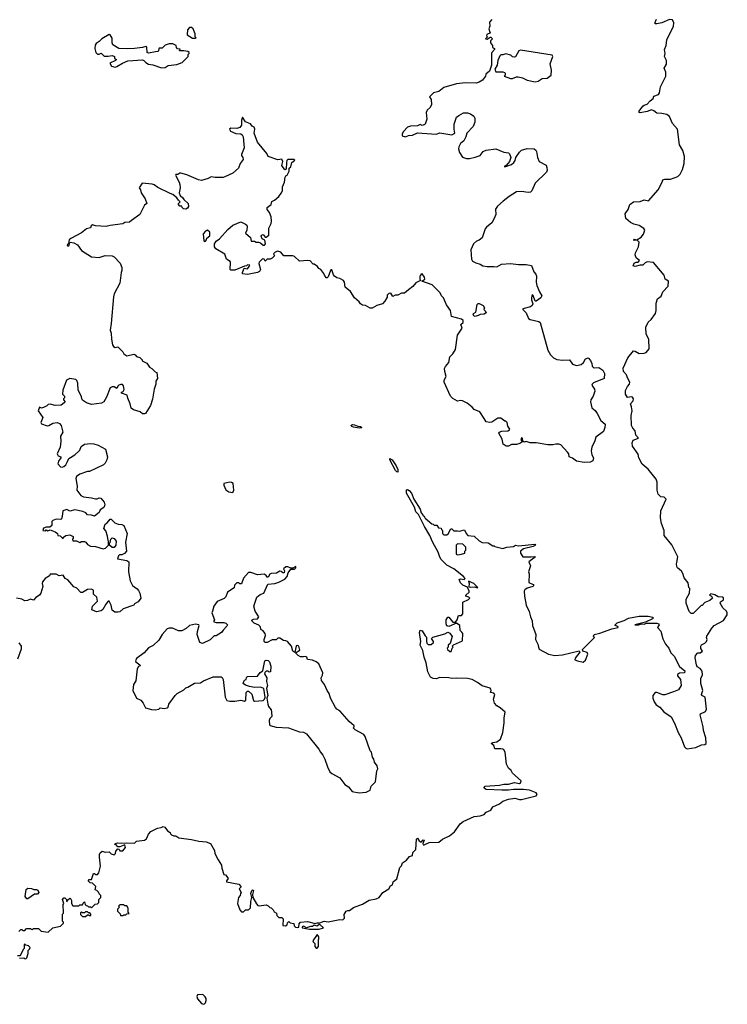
# Model space of a CAD drawing. Extents: x 1980017 to 2252640, y 74400 to 266395.
# Tile 172 of 256: x 2090074 to 2097282, y 207667 to 217700. Entities that reach past the tile are written whole.
import ezdxf

# ---------------------------------------------------------------- set-up
doc = ezdxf.new("R2010")
doc.units = 0

msp = doc.modelspace()

# ---------------------------------------------------------------- linework, layer by layer
at = {"layer": '0CON20XD'}
for points in [[(2091865, 217510), (2091870, 217515), (2091860, 217525), (2091860, 217555), (2091840, 217605), (2091825, 217620), (2091805, 217620), (2091783, 217597), (2091780, 217545), (2091835, 217510), (2091865, 217510)], [(2094885, 217700), (2094860, 217675), (2094862, 217635), (2094853, 217605), (2094862, 217572), (2094870, 217565), (2094832, 217548), (2094830, 217535), (2094840, 217525), (2094820, 217505), (2094835, 217500), (2094865, 217520), (2094875, 217520), (2094890, 217505), (2094870, 217485), (2094870, 217465), (2094890, 217435), (2094892, 217415), (2094910, 217405), (2094910, 217395), (2094882, 217365), (2094880, 217355), (2094879, 217235), (2094861, 217175), (2094822, 217145), (2094820, 217125), (2094788, 217085), (2094755, 217062), (2094725, 217054), (2094615, 217056), (2094525, 217046), (2094395, 217007), (2094345, 216969), (2094291, 216955), (2094250, 216915), (2094264, 216885), (2094269, 216835), (2094254, 216805), (2094225, 216777), (2094214, 216755), (2094223, 216685), (2094206, 216635), (2094195, 216628), (2094175, 216621), (2094155, 216632), (2094125, 216617), (2094054, 216616), (2094025, 216603), (2093985, 216560), (2093970, 216535), (2093970, 216515), (2094005, 216507), (2094035, 216520), (2094075, 216524), (2094125, 216546), (2094315, 216533), (2094355, 216548), (2094475, 216527), (2094507, 216545), (2094499, 216585), (2094499, 216635), (2094525, 216707), (2094546, 216724), (2094595, 216749), (2094635, 216752), (2094665, 216742), (2094701, 216715), (2094709, 216695), (2094709, 216655), (2094695, 216610), (2094629, 216545), (2094620, 216505), (2094599, 216465), (2094565, 216437), (2094547, 216405), (2094544, 216385), (2094555, 216348), (2094585, 216298), (2094626, 216286), (2094655, 216286), (2094715, 216298), (2094764, 216316), (2094794, 216356), (2094825, 216370), (2094925, 216382), (2095005, 216351), (2095055, 216344), (2095065, 216332), (2095077, 216295), (2095063, 216255), (2095032, 216218), (2095010, 216205), (2095025, 216202), (2095085, 216223), (2095107, 216243), (2095122, 216265), (2095127, 216295), (2095165, 216350), (2095185, 216369), (2095245, 216386), (2095315, 216383), (2095331, 216371), (2095338, 216358), (2095349, 216295), (2095367, 216255), (2095436, 216216), (2095444, 216194), (2095446, 216165), (2095440, 216145), (2095326, 216035), (2095290, 215955), (2095278, 215942), (2095255, 215939), (2095185, 215950), (2095135, 215944), (2095061, 215899), (2094998, 215852), (2094940, 215800), (2094922, 215768), (2094924, 215716), (2094905, 215668), (2094882, 215628), (2094828, 215585), (2094815, 215568), (2094784, 215476), (2094755, 215453), (2094727, 215443), (2094698, 215415), (2094669, 215355), (2094675, 215258), (2094685, 215240), (2094721, 215221), (2094765, 215210), (2094792, 215192), (2094835, 215184), (2094905, 215186), (2094935, 215180), (2094982, 215208), (2095074, 215216), (2095155, 215205), (2095235, 215204), (2095289, 215195), (2095312, 215132), (2095333, 215105), (2095340, 215085), (2095336, 215025), (2095341, 214991), (2095368, 214925), (2095392, 214885), (2095383, 214867), (2095335, 214830), (2095325, 214830), (2095305, 214890), (2095295, 214900), (2095287, 214865), (2095287, 214845), (2095300, 214805), (2095294, 214786), (2095276, 214774), (2095200, 214755), (2095200, 214745), (2095233, 214713), (2095258, 214655), (2095275, 214644), (2095362, 214625), (2095375, 214614), (2095455, 214332), (2095482, 214285), (2095512, 214255), (2095545, 214237), (2095605, 214229), (2095674, 214234), (2095705, 214190), (2095745, 214177), (2095795, 214187), (2095818, 214205), (2095837, 214243), (2095865, 214253), (2095888, 214228), (2095902, 214195), (2095905, 214170), (2095915, 214158), (2095925, 214152), (2095975, 214157), (2096015, 214130), (2096030, 214095), (2096027, 214045), (2095921, 213999), (2095905, 213985), (2095904, 213974), (2095930, 213935), (2095934, 213915), (2095915, 213865), (2095892, 213825), (2095889, 213805), (2095903, 213745), (2095935, 213718), (2095958, 213688), (2095995, 213615), (2096038, 213578), (2096036, 213545), (2096021, 213505), (2095942, 213445), (2095933, 213407), (2095902, 213345), (2095896, 213305), (2095904, 213265), (2095919, 213235), (2095914, 213206), (2095885, 213191), (2095825, 213186), (2095745, 213200), (2095705, 213232), (2095670, 213245), (2095668, 213275), (2095654, 213294), (2095588, 213368), (2095566, 213376), (2095535, 213376), (2095505, 213367), (2095455, 213368), (2095335, 213389), (2095275, 213389), (2095235, 213400), (2095214, 213394), (2095200, 213405), (2095197, 213437), (2095185, 213440), (2095179, 213419), (2095190, 213405), (2095190, 213395), (2095168, 213382), (2095135, 213372), (2095085, 213370), (2095055, 213355), (2095031, 213355), (2094999, 213375), (2094988, 213425), (2094956, 213485), (2094960, 213495), (2094984, 213506), (2095045, 213510), (2095065, 213520), (2095067, 213527), (2095048, 213558), (2095040, 213595), (2095025, 213610), (2095015, 213610), (2094975, 213638), (2094945, 213638), (2094885, 213597), (2094864, 213594), (2094825, 213602), (2094807, 213635)], [(2096735, 210852), (2096645, 210819), (2096625, 210821), (2096565, 210844), (2096546, 210844), (2096525, 210815), (2096525, 210785), (2096538, 210748), (2096559, 210719), (2096595, 210694), (2096637, 210647), (2096711, 210595), (2096743, 210533), (2096781, 210435), (2096812, 210382), (2096845, 210290), (2096860, 210275), (2096875, 210271), (2096962, 210285), (2097018, 210312), (2097055, 210314), (2097068, 210325), (2097065, 210382), (2097041, 210455), (2097038, 210495), (2097006, 210615), (2097009, 210625), (2097059, 210651), (2097072, 210675), (2097056, 210795), (2097023, 210815), (2097018, 210825), (2097025, 210844), (2097034, 210865), (2097012, 210935), (2097012, 210985), (2097030, 211025), (2097025, 211060), (2097005, 211088), (2096977, 211107), (2096967, 211127), (2096954, 211196), (2096958, 211222), (2096983, 211247), (2097005, 211248), (2097030, 211265), (2097013, 211293), (2097012, 211315), (2097021, 211329), (2097055, 211348), (2097070, 211365), (2097078, 211385), (2097070, 211405), (2097073, 211417), (2097125, 211500), (2097150, 211525), (2097245, 211578), (2097282, 211635), (2097282, 211655), (2097273, 211673), (2097237, 211707), (2097210, 211755), (2097212, 211768), (2097245, 211788), (2097245, 211808), (2097235, 211817), (2097188, 211818), (2097155, 211840), (2097115, 211849), (2097102, 211835), (2097120, 211825), (2097130, 211805), (2097105, 211780), (2097055, 211760), (2097025, 211730), (2097015, 211730), (2096935, 211650), (2096915, 211650), (2096895, 211670), (2096862, 211755), (2096862, 211795), (2096898, 211855), (2096902, 211902), (2096890, 211915), (2096885, 211960), (2096844, 212014), (2096830, 212055), (2096815, 212079), (2096775, 212113), (2096768, 212128), (2096764, 212155), (2096769, 212169), (2096777, 212225), (2096719, 212349), (2096640, 212445), (2096638, 212495), (2096613, 212565), (2096603, 212623), (2096606, 212694), (2096660, 212815), (2096638, 212835), (2096605, 212838), (2096579, 212865), (2096569, 212905), (2096567, 212987), (2096557, 213017), (2096475, 213119), (2096415, 213172), (2096381, 213235), (2096373, 213273), (2096317, 213355), (2096313, 213387), (2096324, 213415), (2096378, 213435), (2096352, 213465), (2096345, 213511), (2096319, 213539), (2096306, 213565), (2096302, 213668), (2096312, 213715), (2096308, 213755), (2096296, 213785), (2096323, 213815), (2096326, 213835), (2096315, 213854), (2096305, 213858), (2096265, 213850), (2096246, 213885), (2096245, 213920), (2096265, 213962), (2096287, 213985), (2096291, 214005), (2096265, 214050), (2096255, 214080), (2096225, 214114), (2096221, 214149), (2096268, 214255), (2096326, 214324), (2096345, 214323), (2096385, 214298), (2096435, 214300), (2096455, 214307), (2096485, 214345), (2096483, 214445), (2096455, 214495), (2096451, 214565), (2096475, 214617), (2096506, 214644), (2096550, 214705), (2096559, 214735), (2096558, 214812), (2096573, 214855), (2096609, 214881), (2096627, 214925), (2096680, 214985), (2096682, 215035), (2096651, 215055), (2096638, 215098), (2096532, 215225), (2096467, 215233), (2096445, 215222), (2096422, 215198), (2096395, 215198), (2096343, 215183), (2096325, 215190), (2096335, 215220), (2096355, 215230), (2096375, 215230), (2096388, 215245), (2096354, 215274), (2096344, 215305), (2096346, 215325), (2096379, 215385), (2096384, 215434), (2096365, 215452), (2096335, 215450), (2096328, 215455), (2096335, 215462), (2096362, 215458), (2096405, 215484), (2096430, 215515), (2096442, 215555), (2096433, 215573), (2096385, 215604), (2096330, 215615), (2096295, 215632), (2096250, 215675), (2096243, 215723), (2096274, 215765), (2096290, 215815), (2096326, 215844), (2096395, 215847), (2096435, 215863), (2096480, 215855), (2096578, 215965), (2096620, 216045), (2096625, 216068), (2096645, 216076), (2096705, 216076), (2096777, 216103), (2096801, 216125), (2096827, 216173), (2096842, 216235), (2096846, 216305), (2096829, 216365), (2096797, 216425), (2096774, 216584), (2096725, 216641), (2096692, 216712), (2096665, 216732), (2096615, 216745), (2096565, 216748), (2096535, 216772), (2096511, 216781), (2096465, 216764), (2096395, 216752), (2096383, 216755), (2096385, 216768), (2096421, 216819), (2096435, 216830), (2096465, 216838), (2096495, 216873), (2096528, 216895), (2096535, 216920), (2096582, 216938), (2096592, 216955), (2096602, 217015), (2096657, 217125), (2096656, 217166), (2096640, 217205), (2096662, 217245), (2096663, 217283), (2096644, 217324), (2096648, 217355), (2096643, 217395), (2096659, 217435), (2096666, 217494), (2096736, 217635), (2096738, 217668), (2096725, 217698), (2096695, 217700), (2096615, 217666), (2096566, 217656), (2096547, 217657), (2096544, 217665), (2096560, 217705)], [(2091518, 217208), (2091555, 217213), (2091585, 217232), (2091675, 217242), (2091730, 217265), (2091790, 217325), (2091790, 217345), (2091800, 217355), (2091800, 217365), (2091788, 217375), (2091745, 217383), (2091702, 217382), (2091708, 217398), (2091682, 217402), (2091670, 217415), (2091668, 217435), (2091635, 217452), (2091595, 217452), (2091555, 217440), (2091525, 217410), (2091495, 217410), (2091486, 217374), (2091457, 217373), (2091385, 217358), (2091373, 217365), (2091369, 217419), (2091358, 217428), (2091325, 217416), (2091245, 217407), (2091175, 217402), (2091085, 217407), (2091023, 217445), (2091016, 217465), (2091015, 217510), (2090997, 217545), (2090985, 217547), (2090910, 217505), (2090885, 217478), (2090852, 217458), (2090841, 217439), (2090840, 217405), (2090848, 217365), (2090865, 217349), (2090885, 217347), (2090905, 217358), (2090935, 217328), (2090975, 217327), (2091015, 217336), (2091040, 217325), (2091040, 217305), (2091060, 217295), (2091050, 217285), (2090992, 217258), (2091010, 217225), (2091045, 217217), (2091065, 217221), (2091122, 217258), (2091175, 217280), (2091325, 217290), (2091340, 217285), (2091358, 217265), (2091386, 217246), (2091429, 217239), (2091518, 217208)], [(2095325, 217067), (2095355, 217074), (2095395, 217100), (2095448, 217105), (2095487, 217135), (2095491, 217185), (2095479, 217249), (2095504, 217325), (2095498, 217338), (2095175, 217388), (2095159, 217381), (2095125, 217322), (2095115, 217318), (2095095, 217320), (2095077, 217337), (2095025, 217352), (2094995, 217340), (2094975, 217340), (2094965, 217330), (2094944, 217284), (2094938, 217235), (2094914, 217196), (2094925, 217168), (2094995, 217168), (2095012, 217162), (2095020, 217155), (2095020, 217135), (2095010, 217125), (2095075, 217101), (2095095, 217100), (2095135, 217119), (2095152, 217118), (2095195, 217108), (2095242, 217082), (2095325, 217067)], [(2094807, 213635), (2094763, 213703), (2094705, 213728), (2094683, 213753), (2094631, 213791), (2094585, 213817), (2094565, 213820), (2094535, 213814), (2094485, 213840), (2094461, 213865), (2094398, 214005), (2094398, 214025), (2094418, 214065), (2094404, 214114), (2094402, 214145), (2094410, 214165), (2094447, 214205), (2094457, 214265), (2094488, 214295), (2094512, 214338), (2094533, 214485), (2094582, 214555), (2094568, 214592), (2094592, 214615), (2094592, 214635), (2094575, 214649), (2094472, 214675), (2094463, 214735), (2094423, 214793), (2094392, 214865), (2094372, 214885), (2094357, 214915), (2094275, 214997), (2094170, 215035), (2094200, 215055), (2094198, 215075), (2094175, 215110), (2094162, 215108), (2094160, 215095), (2094150, 215085), (2094150, 215055), (2094158, 215042), (2094111, 215019), (2094079, 214981), (2094034, 214946), (2093995, 214912), (2093965, 214912), (2093925, 214892), (2093898, 214892), (2093875, 214880), (2093855, 214912), (2093835, 214910), (2093818, 214892), (2093817, 214873), (2093795, 214830), (2093770, 214805), (2093713, 214787), (2093665, 214760), (2093645, 214760), (2093595, 214788), (2093565, 214792), (2093544, 214804), (2093532, 214825), (2093484, 214864), (2093445, 214930), (2093388, 214975), (2093382, 215025), (2093373, 215043), (2093335, 215062), (2093305, 215070), (2093282, 215085), (2093270, 215100), (2093255, 215150), (2093245, 215152), (2093240, 215145), (2093215, 215078), (2093205, 215068), (2093195, 215068), (2093178, 215095), (2093172, 215115), (2093143, 215153), (2093120, 215165), (2093106, 215186), (2093075, 215210), (2093065, 215210), (2093032, 215242), (2093005, 215247), (2092925, 215238), (2092875, 215287), (2092855, 215292), (2092765, 215293), (2092735, 215330), (2092705, 215340), (2092678, 215332), (2092660, 215315), (2092668, 215295), (2092645, 215268), (2092625, 215260), (2092595, 215260), (2092575, 215240), (2092565, 215260), (2092548, 215262), (2092512, 215228), (2092510, 215215), (2092526, 215154), (2092516, 215134), (2092498, 215122), (2092395, 215103), (2092345, 215110), (2092343, 215125), (2092362, 215168), (2092395, 215162), (2092410, 215185), (2092418, 215198), (2092395, 215200), (2092385, 215190), (2092365, 215188), (2092265, 215148), (2092225, 215148), (2092218, 215155), (2092222, 215225), (2092217, 215235), (2092181, 215261), (2092165, 215310), (2092072, 215365), (2092060, 215385), (2092058, 215415), (2092075, 215443), (2092110, 215465), (2092195, 215562), (2092244, 215606), (2092325, 215640), (2092375, 215617), (2092387, 215605), (2092391, 215595), (2092387, 215555), (2092373, 215523), (2092425, 215480), (2092432, 215442), (2092465, 215442), (2092484, 215434), (2092505, 215433), (2092526, 215426), (2092555, 215402), (2092568, 215402), (2092577, 215415), (2092572, 215452), (2092545, 215468), (2092533, 215495), (2092538, 215505), (2092555, 215512), (2092573, 215483), (2092585, 215482), (2092612, 215505), (2092612, 215575), (2092637, 215623), (2092640, 215645), (2092635, 215690), (2092617, 215735), (2092594, 215765), (2092594, 215785), (2092636, 215815), (2092642, 215848), (2092669, 215861), (2092713, 215897), (2092737, 215933), (2092752, 215955), (2092752, 215995), (2092773, 216045), (2092778, 216095), (2092785, 216110), (2092798, 216115), (2092818, 216155), (2092820, 216185), (2092835, 216200), (2092847, 216245), (2092878, 216268), (2092865, 216276), (2092805, 216274), (2092796, 216265), (2092791, 216245), (2092790, 216175), (2092775, 216170), (2092743, 216215), (2092753, 216255), (2092745, 216278), (2092705, 216272), (2092604, 216304), (2092590, 216335), (2092495, 216452), (2092464, 216545), (2092470, 216585), (2092462, 216605), (2092442, 216615), (2092425, 216638), (2092375, 216658), (2092345, 216708), (2092333, 216675), (2092334, 216625), (2092318, 216602), (2092285, 216591), (2092226, 216594), (2092212, 216585), (2092222, 216565), (2092275, 216539), (2092327, 216535), (2092340, 216525), (2092351, 216505), (2092359, 216395), (2092333, 216325), (2092333, 216315), (2092348, 216295), (2092349, 216275), (2092320, 216235), (2092304, 216186), (2092245, 216136), (2092165, 216099), (2092145, 216093), (2092065, 216093), (2092025, 216100), (2091995, 216083), (2091925, 216060), (2091895, 216067), (2091775, 216119), (2091715, 216137), (2091705, 216137), (2091685, 216123), (2091665, 216122), (2091660, 216115), (2091699, 216045), (2091705, 216020), (2091710, 215985), (2091700, 215935), (2091708, 215908), (2091736, 215886), (2091747, 215867), (2091790, 215825), (2091792, 215795), (2091782, 215778), (2091765, 215768), (2091743, 215773), (2091730, 215785), (2091725, 215800), (2091705, 215800), (2091690, 215815), (2091692, 215828), (2091710, 215845), (2091691, 215861), (2091676, 215886), (2091635, 215920), (2091605, 215929), (2091480, 215990), (2091445, 216016), (2091424, 216024), (2091320, 216035), (2091292, 215985), (2091306, 215966), (2091310, 215935), (2091353, 215875), (2091370, 215825), (2091345, 215810), (2091299, 215715), (2091212, 215655), (2091192, 215638), (2091145, 215632), (2091125, 215618), (2090997, 215603), (2090955, 215592), (2090845, 215598), (2090815, 215610), (2090802, 215598), (2090795, 215580), (2090753, 215567), (2090702, 215528), (2090595, 215470), (2090579, 215455), (2090570, 215420), (2090559, 215405), (2090562, 215395), (2090575, 215394), (2090580, 215420), (2090589, 215431), (2090625, 215427), (2090661, 215405), (2090705, 215349), (2090805, 215282), (2090885, 215277), (2090945, 215296), (2091015, 215292), (2091035, 215282), (2091098, 215218), (2091113, 215173), (2091115, 215145), (2091106, 215125), (2091094, 215015), (2091036, 214905), (2091028, 214875), (2091006, 214604), (2090994, 214535), (2091006, 214505), (2091009, 214445), (2091020, 214385), (2091028, 214368), (2091045, 214360), (2091075, 214366), (2091124, 214315), (2091135, 214294), (2091165, 214273), (2091235, 214290), (2091250, 214285), (2091265, 214268), (2091296, 214256), (2091320, 214235), (2091320, 214225), (2091368, 214198), (2091395, 214158), (2091420, 214145), (2091455, 214110), (2091470, 214105), (2091478, 214045), (2091462, 214015), (2091462, 213985), (2091443, 213935), (2091426, 213834), (2091405, 213770), (2091355, 213688), (2091345, 213682), (2091325, 213682), (2091300, 213705), (2091234, 213724), (2091211, 213741), (2091200, 213785), (2091175, 213842), (2091170, 213875), (2091112, 213895), (2091110, 213905), (2091128, 213912), (2091137, 213933), (2091130, 213970), (2091121, 213981), (2091105, 213984), (2091084, 213976), (2091072, 213965), (2091065, 213942), (2091035, 213958), (2091015, 213958), (2090995, 213948), (2090958, 213852), (2090930, 213805), (2090908, 213792), (2090805, 213778), (2090756, 213796), (2090714, 213824), (2090708, 213835), (2090705, 213860), (2090671, 213925), (2090666, 213995), (2090655, 214023), (2090645, 214033), (2090585, 214043), (2090552, 214025), (2090514, 213925), (2090510, 213885), (2090530, 213865), (2090530, 213845), (2090520, 213835), (2090520, 213825), (2090538, 213805), (2090528, 213795), (2090495, 213772), (2090435, 213768), (2090385, 213782), (2090365, 213780), (2090350, 213765), (2090315, 213748), (2090295, 213742), (2090275, 213750), (2090262, 213715), (2090308, 213645), (2090290, 213595), (2090295, 213580), (2090355, 213560), (2090372, 213565), (2090410, 213590), (2090454, 213596), (2090479, 213585), (2090496, 213565), (2090512, 213495), (2090488, 213455), (2090494, 213404), (2090487, 213345), (2090454, 213275), (2090465, 213256), (2090492, 213245), (2090492, 213235), (2090468, 213202), (2090462, 213175), (2090488, 213145), (2090505, 213140), (2090524, 213146), (2090543, 213165), (2090562, 213198), (2090575, 213227), (2090634, 213265), (2090675, 213302), (2090686, 213314), (2090701, 213349), (2090735, 213376), (2090795, 213381), (2090828, 213378), (2090874, 213364), (2090948, 213325), (2090968, 213245), (2090961, 213215), (2090945, 213182), (2090928, 213165), (2090785, 213097), (2090765, 213096), (2090685, 213068), (2090654, 213045), (2090644, 213025), (2090659, 212945), (2090656, 212905), (2090695, 212850), (2090725, 212836), (2090805, 212829), (2090845, 212816), (2090864, 212816), (2090885, 212827), (2090900, 212825), (2090935, 212782), (2090940, 212755), (2090930, 212730), (2090893, 212705), (2090883, 212677), (2090835, 212642), (2090805, 212652), (2090763, 212653), (2090746, 212676), (2090718, 212688), (2090634, 212704), (2090585, 212693), (2090555, 212708), (2090512, 212695), (2090507, 212637)], [(2091955, 215440), (2091965, 215442), (2091978, 215455), (2091980, 215475), (2092012, 215498), (2092010, 215535), (2091986, 215556), (2091968, 215545), (2091944, 215516), (2091950, 215445), (2091955, 215440)], [(2094715, 214676), (2094701, 214681), (2094694, 214695), (2094698, 214705), (2094719, 214721), (2094735, 214798), (2094745, 214807), (2094755, 214807), (2094796, 214786), (2094808, 214765), (2094802, 214745), (2094828, 214715), (2094805, 214700), (2094765, 214696), (2094745, 214684), (2094715, 214676)], [(2093535, 213537), (2093475, 213549), (2093456, 213555), (2093446, 213565), (2093465, 213574), (2093485, 213573), (2093517, 213557), (2093546, 213555), (2093558, 213545), (2093555, 213542), (2093535, 213537)], [(2093925, 213090), (2093915, 213091), (2093901, 213105), (2093844, 213215), (2093845, 213228), (2093867, 213215), (2093908, 213155), (2093926, 213115), (2093925, 213090)], [(2090140, 208435), (2090145, 208440), (2090185, 208440), (2090192, 208432), (2090205, 208430), (2090215, 208440), (2090265, 208440), (2090293, 208413), (2090365, 208402), (2090413, 208447), (2090488, 208462), (2090520, 208495), (2090520, 208505), (2090510, 208515), (2090510, 208585), (2090520, 208595), (2090518, 208685), (2090522, 208695), (2090510, 208735), (2090525, 208750), (2090535, 208750), (2090550, 208735), (2090555, 208710), (2090562, 208728), (2090583, 208747), (2090590, 208745), (2090602, 208725), (2090600, 208695), (2090615, 208670), (2090675, 208670), (2090685, 208680), (2090715, 208680), (2090722, 208698), (2090735, 208710), (2090740, 208685), (2090752, 208672), (2090765, 208670), (2090775, 208660), (2090795, 208660), (2090805, 208650), (2090842, 208688), (2090868, 208692), (2090880, 208705), (2090880, 208735), (2090900, 208755), (2090900, 208775), (2090882, 208792), (2090878, 208808), (2090858, 208828), (2090843, 208833), (2090848, 208868), (2090815, 208900), (2090793, 208903), (2090770, 208925), (2090783, 208937), (2090805, 208940), (2090825, 209000), (2090835, 209000), (2090845, 208990), (2090865, 208990), (2090880, 209005), (2090897, 209075), (2090887, 209165), (2090887, 209193), (2090895, 209210), (2090915, 209228), (2090945, 209218), (2090985, 209220), (2091005, 209200), (2091035, 209190), (2091050, 209205), (2091052, 209228), (2091075, 209250), (2091088, 209248), (2091095, 209230), (2091125, 209230), (2091152, 209265), (2091145, 209290), (2091095, 209270), (2091075, 209270), (2091055, 209290), (2091040, 209295), (2091050, 209305), (2091075, 209312), (2091115, 209308), (2091165, 209312), (2091245, 209310), (2091265, 209330), (2091345, 209338), (2091366, 209354), (2091385, 209400), (2091411, 209429), (2091477, 209463), (2091515, 209468), (2091535, 209478), (2091552, 209472), (2091580, 209435), (2091608, 209418), (2091610, 209405), (2091620, 209395), (2091644, 209384), (2091665, 209382), (2091695, 209363), (2091825, 209346), (2091899, 209329), (2091975, 209323), (2092016, 209306), (2092058, 209235), (2092062, 209205), (2092095, 209140), (2092130, 209085), (2092134, 209054), (2092155, 208990), (2092170, 208985), (2092185, 208970), (2092197, 208947), (2092180, 208925), (2092180, 208915), (2092305, 208890), (2092330, 208865), (2092310, 208845), (2092330, 208805), (2092323, 208797), (2092320, 208775), (2092302, 208755), (2092292, 208695), (2092315, 208630), (2092335, 208610), (2092355, 208610), (2092375, 208630), (2092405, 208630), (2092425, 208650), (2092428, 208715), (2092438, 208755), (2092430, 208795), (2092437, 208825), (2092445, 208833), (2092456, 208825), (2092446, 208785), (2092449, 208755), (2092485, 208690), (2092500, 208675), (2092515, 208670), (2092585, 208680), (2092605, 208670), (2092622, 208652), (2092635, 208650), (2092655, 208630), (2092665, 208610), (2092690, 208595), (2092692, 208572), (2092715, 208550), (2092745, 208550), (2092758, 208538), (2092755, 208468), (2092783, 208467), (2092800, 208475), (2092803, 208497), (2092815, 208510), (2092828, 208498), (2092865, 208490), (2092870, 208465), (2092885, 208452), (2092905, 208448), (2092918, 208452), (2092920, 208485), (2092935, 208502), (2093005, 208511), (2093085, 208490), (2093103, 208497), (2093132, 208498), (2093175, 208515), (2093215, 208508), (2093335, 208531), (2093365, 208529), (2093383, 208545), (2093378, 208582), (2093400, 208615), (2093415, 208622), (2093435, 208622), (2093475, 208652), (2093565, 208688), (2093635, 208728), (2093705, 208740), (2093736, 208754), (2093774, 208806), (2093836, 208844), (2093852, 208875), (2093870, 208885), (2093878, 208915), (2093916, 208944), (2093945, 209062), (2093964, 209076), (2093975, 209107), (2094016, 209134), (2094045, 209172), (2094077, 209183), (2094079, 209215), (2094110, 209245), (2094115, 209350), (2094125, 209360), (2094145, 209332), (2094165, 209320), (2094185, 209342), (2094195, 209340), (2094180, 209305), (2094185, 209290), (2094195, 209290), (2094244, 209316), (2094345, 209318), (2094381, 209349), (2094454, 209385), (2094502, 209425), (2094561, 209505), (2094590, 209530), (2094705, 209579), (2094765, 209588), (2094805, 209601), (2094827, 209624), (2094873, 209645), (2094895, 209678), (2094961, 209709), (2094995, 209738), (2095052, 209758), (2095118, 209768), (2095165, 209754), (2095185, 209754), (2095335, 209791), (2095344, 209805), (2095335, 209821), (2095268, 209848), (2095205, 209855), (2095105, 209855), (2095055, 209847), (2094985, 209849), (2094825, 209855), (2094809, 209865), (2094806, 209875), (2094815, 209889), (2094961, 209899), (2095005, 209910), (2095055, 209909), (2095115, 209927), (2095165, 209918), (2095176, 209925), (2095183, 209943), (2095095, 210021), (2095080, 210050), (2095054, 210074), (2095034, 210115), (2095019, 210235), (2095005, 210258), (2094995, 210267), (2094975, 210271), (2094915, 210270), (2094903, 210305), (2094878, 210325), (2094895, 210336), (2094935, 210341), (2094972, 210368), (2094997, 210435), (2095010, 210535), (2095008, 210585), (2095021, 210645), (2094968, 210688), (2094935, 210707), (2094911, 210735), (2094899, 210775), (2094913, 210825), (2094905, 210836), (2094870, 210845), (2094878, 210865), (2094875, 210879), (2094865, 210887), (2094785, 210912), (2094736, 210946), (2094682, 210975), (2094635, 210986), (2094525, 210991), (2094475, 210985), (2094444, 210994), (2094355, 210996), (2094315, 210984), (2094285, 210985), (2094260, 211000), (2094233, 211053), (2094216, 211146), (2094193, 211203), (2094182, 211272), (2094154, 211325), (2094161, 211365), (2094148, 211455), (2094155, 211480), (2094173, 211473), (2094205, 211420), (2094218, 211408), (2094218, 211365), (2094223, 211345), (2094235, 211332), (2094265, 211333), (2094290, 211355), (2094290, 211365), (2094270, 211395), (2094283, 211407), (2094405, 211442), (2094435, 211460), (2094455, 211450), (2094480, 211415), (2094458, 211342), (2094440, 211325), (2094440, 211305), (2094430, 211295), (2094432, 211282), (2094455, 211260), (2094468, 211262), (2094480, 211295), (2094490, 211305), (2094480, 211315), (2094492, 211328), (2094585, 211370), (2094587, 211445), (2094578, 211458), (2094560, 211475), (2094558, 211528), (2094525, 211550), (2094445, 211518), (2094425, 211522), (2094417, 211545), (2094418, 211585), (2094435, 211610), (2094445, 211610), (2094485, 211562), (2094515, 211560), (2094532, 211585), (2094545, 211630), (2094575, 211630), (2094588, 211645), (2094588, 211765), (2094645, 211791), (2094660, 211805), (2094650, 211815), (2094618, 211825), (2094620, 211835), (2094652, 211865), (2094653, 211875), (2094636, 211916), (2094587, 211937), (2094565, 211963), (2094550, 211995), (2094565, 212003), (2094603, 211997), (2094612, 212005), (2094596, 212025), (2094495, 212104), (2094425, 212143), (2094368, 212198), (2094353, 212223), (2094336, 212275), (2094278, 212378), (2094252, 212445), (2094197, 212535), (2094137, 212657), (2094111, 212685), (2094095, 212734), (2094015, 212875), (2094015, 212909), (2094025, 212913), (2094043, 212903), (2094066, 212875), (2094089, 212815), (2094153, 212713), (2094163, 212675), (2094182, 212655), (2094184, 212644), (2094195, 212640), (2094205, 212620), (2094272, 212562), (2094285, 212560), (2094295, 212550), (2094325, 212550), (2094342, 212522), (2094368, 212518), (2094370, 212505), (2094380, 212495), (2094380, 212465), (2094395, 212450), (2094425, 212450), (2094439, 212461), (2094465, 212510), (2094475, 212510), (2094495, 212490), (2094535, 212492), (2094555, 212488), (2094605, 212500), (2094622, 212465), (2094640, 212445), (2094705, 212438), (2094755, 212388), (2094785, 212372), (2094845, 212368), (2094895, 212340), (2094908, 212338), (2094915, 212330), (2094995, 212311), (2095035, 212324), (2095105, 212331), (2095125, 212346), (2095155, 212339), (2095322, 212355), (2095330, 212345), (2095305, 212330), (2095205, 212309), (2095174, 212285), (2095177, 212265), (2095200, 212225), (2095285, 212226), (2095315, 212231), (2095328, 212225), (2095260, 212175), (2095278, 212135), (2095258, 212075), (2095263, 212053), (2095262, 211965), (2095305, 211946), (2095311, 211935), (2095303, 211925), (2095243, 211907), (2095220, 211890), (2095212, 211875), (2095217, 211825), (2095234, 211734), (2095265, 211668), (2095276, 211616), (2095294, 211575), (2095298, 211528), (2095332, 211435), (2095330, 211385), (2095353, 211335), (2095358, 211305), (2095367, 211287), (2095460, 211235), (2095525, 211220), (2095605, 211227), (2095775, 211270), (2095780, 211255), (2095732, 211195), (2095728, 211178), (2095755, 211167), (2095815, 211154), (2095838, 211172), (2095862, 211235), (2095855, 211250), (2095810, 211265), (2095808, 211282), (2095920, 211395), (2095928, 211405), (2095918, 211418), (2095925, 211435), (2095985, 211449), (2096105, 211491), (2096170, 211505), (2096167, 211517), (2096140, 211525), (2096140, 211535), (2096160, 211555), (2096232, 211578), (2096275, 211602), (2096385, 211623), (2096475, 211622), (2096525, 211610), (2096527, 211603), (2096520, 211595), (2096449, 211561), (2096340, 211535), (2096382, 211532), (2096405, 211542), (2096435, 211540), (2096461, 211549), (2096565, 211552), (2096583, 211545), (2096590, 211535), (2096573, 211505), (2096605, 211470), (2096625, 211390), (2096652, 211335), (2096688, 211295), (2096707, 211247), (2096740, 211215), (2096795, 211110), (2096850, 211065), (2096847, 211043), (2096795, 211042), (2096774, 211026), (2096776, 211015), (2096804, 210975), (2096813, 210915), (2096785, 210872), (2096735, 210852)], [(2092245, 212882), (2092256, 212905), (2092249, 212975), (2092232, 212985), (2092215, 212986), (2092153, 212975), (2092153, 212955), (2092175, 212910), (2092205, 212890), (2092245, 212882)], [(2090507, 212637), (2090500, 212615), (2090492, 212608), (2090445, 212610), (2090410, 212595), (2090400, 212585), (2090400, 212545), (2090382, 212528), (2090345, 212530), (2090315, 212520), (2090310, 212495), (2090335, 212490), (2090345, 212500), (2090362, 212492), (2090385, 212500), (2090435, 212482), (2090460, 212465), (2090462, 212442), (2090485, 212440), (2090515, 212410), (2090520, 212425), (2090545, 212443), (2090585, 212452), (2090618, 212435), (2090620, 212415), (2090610, 212405), (2090615, 212390), (2090652, 212388), (2090685, 212372), (2090705, 212382), (2090735, 212382), (2090746, 212376), (2090763, 212353), (2090795, 212334), (2090845, 212332), (2090925, 212307), (2090947, 212313), (2090980, 212345), (2090980, 212385), (2090974, 212394), (2090967, 212437), (2090952, 212492), (2090932, 212515), (2090945, 212560), (2090966, 212574), (2090995, 212610), (2091005, 212610), (2091044, 212574), (2091078, 212558), (2091115, 212556), (2091136, 212545), (2091167, 212465), (2091151, 212375), (2091162, 212285), (2091141, 212259), (2091115, 212248), (2091090, 212245), (2091080, 212235), (2091070, 212205), (2091165, 212190), (2091186, 212175), (2091182, 212075), (2091199, 211981), (2091224, 211935), (2091270, 211900), (2091283, 211883), (2091296, 211855), (2091308, 211805), (2091282, 211768), (2091245, 211747), (2091235, 211734), (2091128, 211695), (2091094, 211666), (2091075, 211662), (2091043, 211663), (2091015, 211684), (2091005, 211735), (2090985, 211773), (2090975, 211773), (2090950, 211745), (2090920, 211690), (2090905, 211676), (2090857, 211667), (2090810, 211685), (2090817, 211725), (2090868, 211775), (2090860, 211815), (2090824, 211845), (2090826, 211886), (2090806, 211896), (2090765, 211894), (2090715, 211864), (2090695, 211862), (2090655, 211908), (2090625, 211920), (2090565, 211993), (2090536, 212006), (2090515, 212040), (2090475, 212032), (2090445, 212048), (2090385, 212050), (2090376, 212034), (2090332, 212005), (2090305, 211972), (2090301, 211955), (2090309, 211925), (2090289, 211855), (2090275, 211834), (2090238, 211812), (2090215, 211786), (2090185, 211794), (2090152, 211782), (2090125, 211777), (2090095, 211796), (2090040, 211805)], [(2091035, 212320), (2091015, 212320), (2090990, 212345), (2090990, 212365), (2090997, 212373), (2091003, 212407), (2091015, 212420), (2091035, 212412), (2091057, 212385), (2091052, 212345), (2091035, 212320)], [(2094535, 212248), (2094575, 212254), (2094610, 212265), (2094610, 212285), (2094620, 212295), (2094620, 212325), (2094587, 212357), (2094535, 212360), (2094520, 212345), (2094520, 212255), (2094535, 212248)], [(2093531, 209821), (2093565, 209824), (2093602, 209828), (2093645, 209850), (2093655, 209890), (2093698, 209935), (2093712, 210045), (2093722, 210065), (2093717, 210097), (2093690, 210135), (2093682, 210165), (2093668, 210185), (2093657, 210235), (2093645, 210250), (2093593, 210395), (2093578, 210415), (2093490, 210465), (2093470, 210485), (2093480, 210495), (2093480, 210505), (2093430, 210550), (2093335, 210657), (2093304, 210674), (2093291, 210691), (2093240, 210785), (2093228, 210835), (2093207, 210865), (2093180, 210925), (2093149, 210965), (2093146, 210995), (2093159, 211021), (2093162, 211045), (2093122, 211135), (2093095, 211157), (2093055, 211173), (2093005, 211180), (2092998, 211205), (2092985, 211212), (2092965, 211207), (2092935, 211208), (2092910, 211220), (2092882, 211248), (2092928, 211275), (2092917, 211315), (2092905, 211322), (2092891, 211319), (2092878, 211252), (2092858, 211265), (2092842, 211315), (2092803, 211363), (2092785, 211372), (2092760, 211375), (2092725, 211396), (2092705, 211398), (2092685, 211382), (2092645, 211380), (2092595, 211354), (2092573, 211353), (2092564, 211364), (2092564, 211384), (2092579, 211425), (2092576, 211446), (2092550, 211475), (2092534, 211484), (2092522, 211515), (2092509, 211529), (2092462, 211552), (2092438, 211575), (2092442, 211585), (2092455, 211590), (2092495, 211594), (2092510, 211615), (2092474, 211674), (2092458, 211725), (2092490, 211815), (2092525, 211842), (2092560, 211855), (2092601, 211949), (2092672, 211955), (2092715, 211968), (2092775, 211999), (2092798, 212025), (2092808, 212062), (2092835, 212100), (2092875, 212102), (2092887, 212115), (2092888, 212128), (2092855, 212110), (2092835, 212110), (2092806, 212126), (2092785, 212123), (2092762, 212105), (2092770, 212085), (2092768, 212062), (2092753, 212063), (2092738, 212078), (2092725, 212080), (2092689, 212061), (2092635, 212058), (2092621, 212049), (2092605, 212020), (2092595, 212020), (2092586, 212036), (2092565, 212051), (2092495, 212044), (2092430, 212065), (2092405, 212067), (2092355, 212010), (2092335, 211950), (2092315, 211950), (2092305, 211960), (2092285, 211960), (2092262, 211938), (2092258, 211912), (2092192, 211865), (2092175, 211820), (2092157, 211803), (2092085, 211772), (2092050, 211725), (2092039, 211671), (2092030, 211655), (2092060, 211585), (2092050, 211575), (2092050, 211565), (2092075, 211558), (2092155, 211558), (2092175, 211550), (2092190, 211535), (2092185, 211520), (2092145, 211480), (2092130, 211455), (2092075, 211420), (2092055, 211420), (2092015, 211380), (2091935, 211342), (2091910, 211355), (2091882, 211435), (2091884, 211466), (2091903, 211525), (2091900, 211535), (2091865, 211539), (2091805, 211528), (2091770, 211495), (2091725, 211472), (2091693, 211473), (2091631, 211501), (2091595, 211500), (2091575, 211492), (2091524, 211436), (2091492, 211378), (2091435, 211323), (2091385, 211298), (2091343, 211247), (2091265, 211190), (2091254, 211166), (2091257, 211155), (2091298, 211125), (2091300, 211115), (2091285, 211108), (2091271, 211085), (2091256, 210964), (2091233, 210925), (2091227, 210865), (2091265, 210787), (2091308, 210765), (2091332, 210735), (2091357, 210687), (2091415, 210669), (2091455, 210668), (2091490, 210675), (2091505, 210688), (2091545, 210681), (2091575, 210687), (2091587, 210695), (2091594, 210726), (2091657, 210813), (2091677, 210833), (2091745, 210872), (2091765, 210892), (2091785, 210898), (2091855, 210938), (2091915, 210944), (2091945, 210963), (2092045, 211002), (2092125, 211002), (2092137, 210997), (2092146, 210976), (2092168, 210795), (2092185, 210762), (2092215, 210754), (2092265, 210754), (2092325, 210767), (2092365, 210757), (2092376, 210765), (2092380, 210845), (2092393, 210857), (2092405, 210858), (2092438, 210828), (2092455, 210762), (2092465, 210756), (2092555, 210761), (2092568, 210775), (2092573, 210795), (2092560, 210885), (2092528, 210898), (2092466, 210896), (2092414, 210904), (2092375, 210917), (2092352, 210935), (2092358, 210955), (2092365, 210968), (2092380, 210975), (2092383, 210997), (2092393, 211007), (2092498, 211012), (2092522, 211048), (2092550, 211065), (2092572, 211165), (2092585, 211172), (2092605, 211170), (2092617, 211157), (2092632, 211112), (2092630, 211055), (2092615, 211050), (2092605, 211060), (2092585, 211060), (2092572, 211048), (2092568, 211035), (2092593, 210993), (2092587, 210955), (2092598, 210915), (2092587, 210885), (2092600, 210815), (2092592, 210785), (2092600, 210725), (2092610, 210700), (2092637, 210667), (2092640, 210645), (2092642, 210598), (2092621, 210579), (2092615, 210560), (2092618, 210515), (2092625, 210508), (2092685, 210492), (2092813, 210483), (2092924, 210444), (2092965, 210438), (2092995, 210422), (2093122, 210265), (2093138, 210235), (2093162, 210205), (2093182, 210165), (2093208, 210085), (2093232, 210035), (2093255, 210018), (2093336, 209976), (2093387, 209907), (2093425, 209882), (2093462, 209835), (2093531, 209821)], [(2094735, 211910), (2094742, 211915), (2094700, 211955), (2094645, 211980), (2094654, 211955), (2094651, 211921), (2094665, 211916), (2094711, 211921), (2094735, 211910)], [(2090065, 211350), (2090088, 211315), (2090088, 211285), (2090053, 211185)], [(2090155, 208740), (2090145, 208740), (2090128, 208765), (2090140, 208835), (2090155, 208850), (2090195, 208848), (2090218, 208838), (2090245, 208838), (2090259, 208829), (2090268, 208805), (2090255, 208790), (2090225, 208790), (2090155, 208740)], [(2090745, 208560), (2090765, 208580), (2090775, 208580), (2090785, 208570), (2090798, 208572), (2090800, 208585), (2090788, 208598), (2090775, 208600), (2090765, 208610), (2090745, 208610), (2090735, 208600), (2090715, 208600), (2090705, 208610), (2090692, 208598), (2090692, 208582), (2090712, 208562), (2090745, 208560)], [(2091125, 208570), (2091135, 208580), (2091155, 208580), (2091165, 208590), (2091188, 208592), (2091180, 208605), (2091180, 208645), (2091165, 208670), (2091145, 208670), (2091135, 208680), (2091095, 208680), (2091080, 208665), (2091090, 208655), (2091070, 208635), (2091070, 208615), (2091098, 208588), (2091102, 208572), (2091125, 208570)], [(2090065, 208410), (2090085, 208430), (2090095, 208430), (2090105, 208420), (2090125, 208420), (2090140, 208435)], [(2093025, 208431), (2093125, 208433), (2093170, 208445), (2093135, 208478), (2093125, 208480), (2093105, 208463), (2093075, 208474), (2093055, 208461), (2093035, 208461), (2092995, 208447), (2092965, 208462), (2092952, 208455), (2092950, 208445), (2093025, 208431)], [(2093105, 208240), (2093118, 208255), (2093117, 208323), (2093122, 208335), (2093122, 208355), (2093105, 208378), (2093060, 208315), (2093062, 208302), (2093080, 208285), (2093080, 208255), (2093095, 208240), (2093105, 208240)], [(2090072, 208138), (2090115, 208140), (2090122, 208132), (2090135, 208130), (2090145, 208140), (2090161, 208185), (2090160, 208215), (2090175, 208230), (2090179, 208245), (2090165, 208262), (2090135, 208270), (2090125, 208280), (2090120, 208275), (2090120, 208235), (2090108, 208225), (2090087, 208173), (2090075, 208160), (2090052, 208162)], [(2091945, 207667), (2091955, 207670), (2091968, 207682), (2091974, 207705), (2091974, 207725), (2091964, 207744), (2091938, 207768), (2091885, 207764), (2091877, 207745), (2091885, 207724), (2091926, 207676), (2091945, 207667)]]:
    msp.add_lwpolyline(points, dxfattribs=at)

doc.saveas('drawing.dxf')
